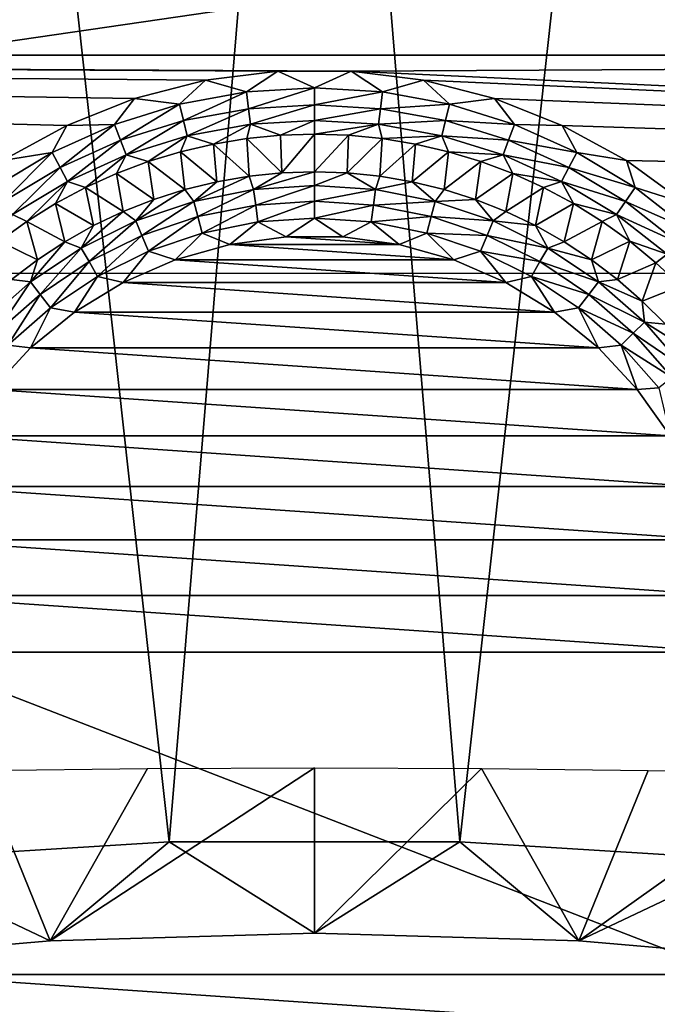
# Model space of a CAD drawing. Header units: millimetres. Extents: x -60 to 60, y -60 to 60.
# Tile 233 of 256: x -2.6 to 3.02, y 40.07 to 48.75. Entities that reach past the tile are written whole.
import ezdxf

# ---------------------------------------------------------------- set-up
doc = ezdxf.new("R2010")
doc.units = ezdxf.units.MM
doc.header["$LTSCALE"] = 81.481481
for name, color, linetype in [('209', 7, 'CONTINUOUS'), ('210', 7, 'CONTINUOUS'), ('249', 7, 'CONTINUOUS'), ('27', 7, 'CONTINUOUS'), ('3', 7, 'CONTINUOUS'), ('322', 7, 'CONTINUOUS'), ('6', 7, 'CONTINUOUS'), ('79', 7, 'CONTINUOUS'), ('83', 7, 'CONTINUOUS')]:
    doc.layers.add(name, color=color, linetype=linetype)

msp = doc.modelspace()

# ---------------------------------------------------------------- linework, layer by layer
at = {"layer": '209', "color": 151, "linetype": 'Continuous', "true_color": 0x7dbfed}
for points in [[(-2.9806, 56.8719, 28.5), (-1.2813, 41.4998, 28.5), (0, 56.95, 28.5), (-2.9806, 56.8719, 28.5)], [(-1.2813, 41.4998, 28.5), (1.2813, 41.4998, 28.5), (0, 56.95, 28.5), (-1.2813, 41.4998, 28.5)], [(0, 56.95, 28.5), (1.2813, 41.4998, 28.5), (2.9806, 56.8719, 28.5), (0, 56.95, 28.5)], [(-3.8393, 41.3417, 28.5), (-1.2813, 41.4998, 28.5), (-2.9806, 56.8719, 28.5), (-3.8393, 41.3417, 28.5)], [(1.2813, 41.4998, 28.5), (3.8393, 41.3417, 28.5), (2.9806, 56.8719, 28.5), (1.2813, 41.4998, 28.5)], [(2.9806, 56.8719, 28.5), (3.8393, 41.3417, 28.5), (5.9529, 56.638, 28.5), (2.9806, 56.8719, 28.5)]]:
    msp.add_3dface(points, dxfattribs=at)
at = {"layer": '210', "color": 151, "linetype": 'Continuous', "true_color": 0x7dbfed}
for points in [[(0, 53.0044, 25.5), (2.8985, 52.9251, 25.5), (-16.7506, 46.5094, 25.5), (0, 53.0044, 25.5)], [(-2.8985, 52.9251, 25.5), (0, 53.0044, 25.5), (-16.7506, 46.5094, 25.5), (-2.8985, 52.9251, 25.5)], [(2.8985, 52.9251, 25.5), (5.7882, 52.6874, 25.5), (-16.7506, 46.5094, 25.5), (2.8985, 52.9251, 25.5)], [(5.7882, 52.6874, 25.5), (8.6608, 52.292, 25.5), (-16.7506, 46.5094, 25.5), (5.7882, 52.6874, 25.5)], [(8.6608, 52.292, 25.5), (11.5072, 51.7402, 25.5), (-16.7506, 46.5094, 25.5), (8.6608, 52.292, 25.5)], [(11.5072, 51.7402, 25.5), (14.3194, 51.0335, 25.5), (-16.7506, 46.5094, 25.5), (11.5072, 51.7402, 25.5)], [(-16.7506, 46.5094, 25.5), (14.3194, 51.0335, 25.5), (16.7506, 46.5094, 25.5), (-16.7506, 46.5094, 25.5)]]:
    msp.add_3dface(points, dxfattribs=at)
at = {"layer": '249', "color": 151, "linetype": 'Continuous', "true_color": 0x7dbfed}
for points in [[(-1.2813, 41.4998, 28.5), (-3.8393, 41.3417, 28.5), (-2.3302, 40.6266, 25.6186), (-1.2813, 41.4998, 28.5)], [(0, 40.6933, 25.6183), (-1.2813, 41.4998, 28.5), (-2.3302, 40.6266, 25.6186), (0, 40.6933, 25.6183)], [(1.2813, 41.4998, 28.5), (-1.2813, 41.4998, 28.5), (0, 40.6933, 25.6183), (1.2813, 41.4998, 28.5)], [(2.3302, 40.6266, 25.6186), (1.2813, 41.4998, 28.5), (0, 40.6933, 25.6183), (2.3302, 40.6266, 25.6186)], [(3.8393, 41.3417, 28.5), (1.2813, 41.4998, 28.5), (2.3302, 40.6266, 25.6186), (3.8393, 41.3417, 28.5)], [(-2.3302, 40.6266, 25.6186), (-3.8393, 41.3417, 28.5), (-4.6528, 40.4267, 25.6195), (-2.3302, 40.6266, 25.6186)], [(4.6528, 40.4267, 25.6195), (3.8393, 41.3417, 28.5), (2.3302, 40.6266, 25.6186), (4.6528, 40.4267, 25.6195)]]:
    msp.add_3dface(points, dxfattribs=at)
at = {"layer": '27', "color": 7, "linetype": 'Continuous', "true_color": 0xf5f5f5}
for points in [[(0, 47.7366, -3.2343), (-0.289, 47.3954, -3.5657), (-0.2986, 47.7269, -3.2343), (0, 47.7366, -3.2343)], [(0, 47.4053, -3.5657), (-0.289, 47.3954, -3.5657), (0, 47.7366, -3.2343), (0, 47.4053, -3.5657)], [(0.2986, 47.7269, -3.2343), (0, 47.4053, -3.5657), (0, 47.7366, -3.2343), (0.2986, 47.7269, -3.2343)], [(-0.8907, 47.6489, -3.2343), (-0.8615, 47.3167, -3.5657), (-1.1817, 47.5811, -3.2343), (-0.8907, 47.6489, -3.2343)], [(-0.5959, 47.6976, -3.2343), (-0.5766, 47.3658, -3.5657), (-0.8907, 47.6489, -3.2343), (-0.5959, 47.6976, -3.2343)], [(-0.5766, 47.3658, -3.5657), (-0.8615, 47.3167, -3.5657), (-0.8907, 47.6489, -3.2343), (-0.5766, 47.3658, -3.5657)], [(-0.2986, 47.7269, -3.2343), (-0.289, 47.3954, -3.5657), (-0.5959, 47.6976, -3.2343), (-0.2986, 47.7269, -3.2343)], [(-0.289, 47.3954, -3.5657), (-0.5766, 47.3658, -3.5657), (-0.5959, 47.6976, -3.2343), (-0.289, 47.3954, -3.5657)], [(0.289, 47.3954, -3.5657), (0, 47.4053, -3.5657), (0.2986, 47.7269, -3.2343), (0.289, 47.3954, -3.5657)], [(0.5959, 47.6976, -3.2343), (0.289, 47.3954, -3.5657), (0.2986, 47.7269, -3.2343), (0.5959, 47.6976, -3.2343)], [(0.5766, 47.3658, -3.5657), (0.289, 47.3954, -3.5657), (0.5959, 47.6976, -3.2343), (0.5766, 47.3658, -3.5657)], [(0.8907, 47.6489, -3.2343), (0.5766, 47.3658, -3.5657), (0.5959, 47.6976, -3.2343), (0.8907, 47.6489, -3.2343)], [(0.8615, 47.3167, -3.5657), (0.5766, 47.3658, -3.5657), (0.8907, 47.6489, -3.2343), (0.8615, 47.3167, -3.5657)], [(1.1817, 47.5811, -3.2343), (0.8615, 47.3167, -3.5657), (0.8907, 47.6489, -3.2343), (1.1817, 47.5811, -3.2343)], [(-1.1817, 47.5811, -3.2343), (-1.1424, 47.2482, -3.5657), (-1.4676, 47.4943, -3.2343), (-1.1817, 47.5811, -3.2343)], [(-0.8615, 47.3167, -3.5657), (-1.1424, 47.2482, -3.5657), (-1.1817, 47.5811, -3.2343), (-0.8615, 47.3167, -3.5657)], [(1.1424, 47.2482, -3.5657), (0.8615, 47.3167, -3.5657), (1.1817, 47.5811, -3.2343), (1.1424, 47.2482, -3.5657)], [(1.4676, 47.4943, -3.2343), (1.1424, 47.2482, -3.5657), (1.1817, 47.5811, -3.2343), (1.4676, 47.4943, -3.2343)], [(-1.4676, 47.4943, -3.2343), (-1.418, 47.1608, -3.5657), (-1.7472, 47.3891, -3.2343), (-1.4676, 47.4943, -3.2343)], [(-1.1424, 47.2482, -3.5657), (-1.418, 47.1608, -3.5657), (-1.4676, 47.4943, -3.2343), (-1.1424, 47.2482, -3.5657)], [(1.418, 47.1608, -3.5657), (1.1424, 47.2482, -3.5657), (1.4676, 47.4943, -3.2343), (1.418, 47.1608, -3.5657)], [(1.7472, 47.3891, -3.2343), (1.418, 47.1608, -3.5657), (1.4676, 47.4943, -3.2343), (1.7472, 47.3891, -3.2343)], [(-1.7472, 47.3891, -3.2343), (-1.687, 47.0547, -3.5657), (-2.0194, 47.2658, -3.2343), (-1.7472, 47.3891, -3.2343)], [(-1.418, 47.1608, -3.5657), (-1.687, 47.0547, -3.5657), (-1.7472, 47.3891, -3.2343), (-1.418, 47.1608, -3.5657)], [(1.687, 47.0547, -3.5657), (1.418, 47.1608, -3.5657), (1.7472, 47.3891, -3.2343), (1.687, 47.0547, -3.5657)], [(2.0194, 47.2658, -3.2343), (1.687, 47.0547, -3.5657), (1.7472, 47.3891, -3.2343), (2.0194, 47.2658, -3.2343)], [(-2.0194, 47.2658, -3.2343), (-1.9481, 46.9305, -3.5657), (-2.2828, 47.1249, -3.2343), (-2.0194, 47.2658, -3.2343)], [(-1.687, 47.0547, -3.5657), (-1.9481, 46.9305, -3.5657), (-2.0194, 47.2658, -3.2343), (-1.687, 47.0547, -3.5657)], [(1.9481, 46.9305, -3.5657), (1.687, 47.0547, -3.5657), (2.0194, 47.2658, -3.2343), (1.9481, 46.9305, -3.5657)], [(2.2828, 47.1249, -3.2343), (1.9481, 46.9305, -3.5657), (2.0194, 47.2658, -3.2343), (2.2828, 47.1249, -3.2343)], [(-2.2828, 47.1249, -3.2343), (-2.2001, 46.7888, -3.5657), (-2.5366, 46.9672, -3.2343), (-2.2828, 47.1249, -3.2343)], [(-1.9481, 46.9305, -3.5657), (-2.2001, 46.7888, -3.5657), (-2.2828, 47.1249, -3.2343), (-1.9481, 46.9305, -3.5657)], [(2.2001, 46.7888, -3.5657), (1.9481, 46.9305, -3.5657), (2.2828, 47.1249, -3.2343), (2.2001, 46.7888, -3.5657)], [(2.5366, 46.9672, -3.2343), (2.2001, 46.7888, -3.5657), (2.2828, 47.1249, -3.2343), (2.5366, 46.9672, -3.2343)], [(-2.5366, 46.9672, -3.2343), (-2.4418, 46.6303, -3.5657), (-2.7794, 46.7932, -3.2343), (-2.5366, 46.9672, -3.2343)], [(-2.2001, 46.7888, -3.5657), (-2.4418, 46.6303, -3.5657), (-2.5366, 46.9672, -3.2343), (-2.2001, 46.7888, -3.5657)], [(2.4418, 46.6303, -3.5657), (2.2001, 46.7888, -3.5657), (2.5366, 46.9672, -3.2343), (2.4418, 46.6303, -3.5657)], [(2.7794, 46.7932, -3.2343), (2.4418, 46.6303, -3.5657), (2.5366, 46.9672, -3.2343), (2.7794, 46.7932, -3.2343)], [(-2.4418, 46.6303, -3.5657), (-2.6722, 46.4556, -3.5657), (-2.7794, 46.7932, -3.2343), (-2.4418, 46.6303, -3.5657)], [(2.6722, 46.4556, -3.5657), (2.4418, 46.6303, -3.5657), (2.7794, 46.7932, -3.2343), (2.6722, 46.4556, -3.5657)], [(3.0104, 46.6036, -3.2343), (2.6722, 46.4556, -3.5657), (2.7794, 46.7932, -3.2343), (3.0104, 46.6036, -3.2343)], [(2.8901, 46.2655, -3.5657), (2.6722, 46.4556, -3.5657), (3.0104, 46.6036, -3.2343), (2.8901, 46.2655, -3.5657)], [(3.2284, 46.3994, -3.2343), (2.8901, 46.2655, -3.5657), (3.0104, 46.6036, -3.2343), (3.2284, 46.3994, -3.2343)], [(3.0946, 46.0611, -3.5657), (2.8901, 46.2655, -3.5657), (3.2284, 46.3994, -3.2343), (3.0946, 46.0611, -3.5657)]]:
    msp.add_3dface(points, dxfattribs=at)
at = {"layer": '3', "color": 7, "linetype": 'Continuous', "true_color": 0xf5f5f5}
for points in [[(-24.2131, 49.7933, -3), (26.8289, 48.4341, -3), (-26.8289, 48.4341, -3), (-24.2131, 49.7933, -3)], [(24.2131, 49.7933, -3), (26.8289, 48.4341, -3), (-24.2131, 49.7933, -3), (24.2131, 49.7933, -3)], [(-1.5857, 48.0512, -3), (-26.8289, 48.4341, -3), (-0.9616, 48.2114, -3), (-1.5857, 48.0512, -3)], [(-0.9616, 48.2114, -3), (-26.8289, 48.4341, -3), (-0.3222, 48.2922, -3), (-0.9616, 48.2114, -3)], [(-0.3222, 48.2922, -3), (-26.8289, 48.4341, -3), (0.3222, 48.2922, -3), (-0.3222, 48.2922, -3)], [(-2.7496, 47.5035, -3), (-26.8289, 48.4341, -3), (-2.1849, 47.8139, -3), (-2.7496, 47.5035, -3)], [(-2.1849, 47.8139, -3), (-26.8289, 48.4341, -3), (-1.5857, 48.0512, -3), (-2.1849, 47.8139, -3)], [(-26.8289, 48.4341, -3), (26.8289, 48.4341, -3), (0.3222, 48.2922, -3), (-26.8289, 48.4341, -3)], [(26.8289, 48.4341, -3), (29.3686, 46.9375, -3), (0.3222, 48.2922, -3), (26.8289, 48.4341, -3)], [(0.3222, 48.2922, -3), (29.3686, 46.9375, -3), (0.9616, 48.2114, -3), (0.3222, 48.2922, -3)], [(0.9616, 48.2114, -3), (29.3686, 46.9375, -3), (1.5857, 48.0512, -3), (0.9616, 48.2114, -3)], [(1.5857, 48.0512, -3), (29.3686, 46.9375, -3), (2.1849, 47.8139, -3), (1.5857, 48.0512, -3)], [(2.1849, 47.8139, -3), (29.3686, 46.9375, -3), (2.7496, 47.5035, -3), (2.1849, 47.8139, -3)], [(2.7496, 47.5035, -3), (29.3686, 46.9375, -3), (3.2709, 47.1247, -3), (2.7496, 47.5035, -3)]]:
    msp.add_3dface(points, dxfattribs=at)
at = {"layer": '322', "color": 151, "linetype": 'Continuous', "true_color": 0x7dbfed}
for points in [[(-2.3302, 40.6266, 25.6186), (-4.6528, 40.4267, 25.6195), (-2.9422, 42.1292, 24.5388), (-2.3302, 40.6266, 25.6186)], [(-1.4729, 42.1453, 24.583), (-2.3302, 40.6266, 25.6186), (-2.9422, 42.1292, 24.5388), (-1.4729, 42.1453, 24.583)], [(0, 42.1507, 24.5978), (-2.3302, 40.6266, 25.6186), (-1.4729, 42.1453, 24.583), (0, 42.1507, 24.5978)], [(0, 40.6933, 25.6183), (-2.3302, 40.6266, 25.6186), (0, 42.1507, 24.5978), (0, 40.6933, 25.6183)], [(1.4729, 42.1453, 24.583), (0, 40.6933, 25.6183), (0, 42.1507, 24.5978), (1.4729, 42.1453, 24.583)], [(2.3302, 40.6266, 25.6186), (0, 40.6933, 25.6183), (1.4729, 42.1453, 24.583), (2.3302, 40.6266, 25.6186)], [(2.9422, 42.1292, 24.5388), (2.3302, 40.6266, 25.6186), (1.4729, 42.1453, 24.583), (2.9422, 42.1292, 24.5388)], [(4.4046, 42.1025, 24.4654), (2.3302, 40.6266, 25.6186), (2.9422, 42.1292, 24.5388), (4.4046, 42.1025, 24.4654)], [(4.6528, 40.4267, 25.6195), (2.3302, 40.6266, 25.6186), (4.4046, 42.1025, 24.4654), (4.6528, 40.4267, 25.6195)]]:
    msp.add_3dface(points, dxfattribs=at)
at = {"layer": '6', "color": 7, "linetype": 'Continuous', "true_color": 0xf5f5f5}
for points in [[(-0.2504, 46.831, -3.8), (0.7464, 46.7628, -3.8), (-0.7464, 46.7628, -3.8), (-0.2504, 46.831, -3.8)], [(0.2504, 46.831, -3.8), (0.7464, 46.7628, -3.8), (-0.2504, 46.831, -3.8), (0.2504, 46.831, -3.8)], [(-0.7464, 46.7628, -3.8), (1.2286, 46.6277, -3.8), (-1.2286, 46.6277, -3.8), (-0.7464, 46.7628, -3.8)], [(0.7464, 46.7628, -3.8), (1.2286, 46.6277, -3.8), (-0.7464, 46.7628, -3.8), (0.7464, 46.7628, -3.8)], [(-1.2286, 46.6277, -3.8), (1.6879, 46.4282, -3.8), (-1.6879, 46.4282, -3.8), (-1.2286, 46.6277, -3.8)], [(1.2286, 46.6277, -3.8), (1.6879, 46.4282, -3.8), (-1.2286, 46.6277, -3.8), (1.2286, 46.6277, -3.8)], [(-1.6879, 46.4282, -3.8), (2.1157, 46.1681, -3.8), (-2.1157, 46.1681, -3.8), (-1.6879, 46.4282, -3.8)], [(1.6879, 46.4282, -3.8), (2.1157, 46.1681, -3.8), (-1.6879, 46.4282, -3.8), (1.6879, 46.4282, -3.8)], [(-2.1157, 46.1681, -3.8), (2.5041, 45.852, -3.8), (-2.5041, 45.852, -3.8), (-2.1157, 46.1681, -3.8)], [(2.1157, 46.1681, -3.8), (2.5041, 45.852, -3.8), (-2.1157, 46.1681, -3.8), (2.1157, 46.1681, -3.8)], [(-2.5041, 45.852, -3.8), (2.8459, 45.4861, -3.8), (-2.8459, 45.4861, -3.8), (-2.5041, 45.852, -3.8)], [(2.5041, 45.852, -3.8), (2.8459, 45.4861, -3.8), (-2.5041, 45.852, -3.8), (2.5041, 45.852, -3.8)], [(-2.8459, 45.4861, -3.8), (3.1346, 45.077, -3.8), (-3.1346, 45.077, -3.8), (-2.8459, 45.4861, -3.8)], [(2.8459, 45.4861, -3.8), (3.1346, 45.077, -3.8), (-2.8459, 45.4861, -3.8), (2.8459, 45.4861, -3.8)], [(-3.1346, 45.077, -3.8), (3.365, 44.6324, -3.8), (-3.365, 44.6324, -3.8), (-3.1346, 45.077, -3.8)], [(3.1346, 45.077, -3.8), (3.365, 44.6324, -3.8), (-3.1346, 45.077, -3.8), (3.1346, 45.077, -3.8)], [(-3.365, 44.6324, -3.8), (3.5326, 44.1606, -3.8), (-3.5326, 44.1606, -3.8), (-3.365, 44.6324, -3.8)], [(3.365, 44.6324, -3.8), (3.5326, 44.1606, -3.8), (-3.365, 44.6324, -3.8), (3.365, 44.6324, -3.8)], [(-3.5326, 44.1606, -3.8), (3.6345, 43.6703, -3.8), (-3.6345, 43.6703, -3.8), (-3.5326, 44.1606, -3.8)], [(3.5326, 44.1606, -3.8), (3.6345, 43.6703, -3.8), (-3.5326, 44.1606, -3.8), (3.5326, 44.1606, -3.8)], [(-3.6345, 43.6703, -3.8), (3.6686, 43.1709, -3.8), (-3.6686, 43.1709, -3.8), (-3.6345, 43.6703, -3.8)], [(3.6345, 43.6703, -3.8), (3.6686, 43.1709, -3.8), (-3.6345, 43.6703, -3.8), (3.6345, 43.6703, -3.8)], [(3.6686, 43.1709, -3.8), (3.6686, 40.3291, -3.8), (-3.6686, 43.1709, -3.8), (3.6686, 43.1709, -3.8)], [(3.6686, 40.3291, -3.8), (-3.6686, 40.3291, -3.8), (-3.6686, 43.1709, -3.8), (3.6686, 40.3291, -3.8)], [(3.6345, 39.8297, -3.8), (-3.6686, 40.3291, -3.8), (3.6686, 40.3291, -3.8), (3.6345, 39.8297, -3.8)], [(-3.6345, 39.8297, -3.8), (-3.6686, 40.3291, -3.8), (3.6345, 39.8297, -3.8), (-3.6345, 39.8297, -3.8)]]:
    msp.add_3dface(points, dxfattribs=at)
at = {"layer": '79', "color": 7, "linetype": 'Continuous', "true_color": 0xf5f5f5}
for points in [[(-0.9616, 48.2114, -3), (-0.3222, 48.2922, -3), (-0.5997, 48.11, -3.0154), (-0.9616, 48.2114, -3)], [(-0.5997, 48.11, -3.0154), (-0.3222, 48.2922, -3), (0, 48.1462, -3.0154), (-0.5997, 48.11, -3.0154)], [(-0.3222, 48.2922, -3), (0.3222, 48.2922, -3), (0, 48.1462, -3.0154), (-0.3222, 48.2922, -3)], [(0, 48.1462, -3.0154), (0.3222, 48.2922, -3), (0.5997, 48.11, -3.0154), (0, 48.1462, -3.0154)], [(0.3222, 48.2922, -3), (0.9616, 48.2114, -3), (0.5997, 48.11, -3.0154), (0.3222, 48.2922, -3)], [(-1.5857, 48.0512, -3), (-0.9616, 48.2114, -3), (-1.1907, 48.0017, -3.0154), (-1.5857, 48.0512, -3)], [(-1.1907, 48.0017, -3.0154), (-0.9616, 48.2114, -3), (-0.5997, 48.11, -3.0154), (-1.1907, 48.0017, -3.0154)], [(0.5997, 48.11, -3.0154), (0.9616, 48.2114, -3), (1.1907, 48.0017, -3.0154), (0.5997, 48.11, -3.0154)], [(0.9616, 48.2114, -3), (1.5857, 48.0512, -3), (1.1907, 48.0017, -3.0154), (0.9616, 48.2114, -3)], [(-1.1907, 48.0017, -3.0154), (-0.5997, 48.11, -3.0154), (-1.1547, 47.8558, -3.061), (-1.1907, 48.0017, -3.0154)], [(-1.1547, 47.8558, -3.061), (-0.5997, 48.11, -3.0154), (-0.5816, 47.9608, -3.061), (-1.1547, 47.8558, -3.061)], [(-0.5997, 48.11, -3.0154), (0, 48.1462, -3.0154), (-0.5816, 47.9608, -3.061), (-0.5997, 48.11, -3.0154)], [(-0.5816, 47.9608, -3.061), (0, 48.1462, -3.0154), (0, 47.996, -3.061), (-0.5816, 47.9608, -3.061)], [(0, 48.1462, -3.0154), (0.5997, 48.11, -3.0154), (0, 47.996, -3.061), (0, 48.1462, -3.0154)], [(0, 47.996, -3.061), (0.5997, 48.11, -3.0154), (0.5816, 47.9608, -3.061), (0, 47.996, -3.061)], [(0.5997, 48.11, -3.0154), (1.1907, 48.0017, -3.0154), (0.5816, 47.9608, -3.061), (0.5997, 48.11, -3.0154)], [(-2.1849, 47.8139, -3), (-1.5857, 48.0512, -3), (-1.7643, 47.8229, -3.0154), (-2.1849, 47.8139, -3)], [(-1.7643, 47.8229, -3.0154), (-1.5857, 48.0512, -3), (-1.1907, 48.0017, -3.0154), (-1.7643, 47.8229, -3.0154)], [(-1.7643, 47.8229, -3.0154), (-1.1907, 48.0017, -3.0154), (-1.711, 47.6825, -3.061), (-1.7643, 47.8229, -3.0154)], [(-1.711, 47.6825, -3.061), (-1.1907, 48.0017, -3.0154), (-1.1547, 47.8558, -3.061), (-1.711, 47.6825, -3.061)], [(-0.5816, 47.9608, -3.061), (0, 47.996, -3.061), (-0.5649, 47.8234, -3.135), (-0.5816, 47.9608, -3.061)], [(-0.5649, 47.8234, -3.135), (0, 47.996, -3.061), (0, 47.8576, -3.135), (-0.5649, 47.8234, -3.135)], [(0, 47.996, -3.061), (0.5816, 47.9608, -3.061), (0, 47.8576, -3.135), (0, 47.996, -3.061)], [(0.5816, 47.9608, -3.061), (1.1907, 48.0017, -3.0154), (1.1547, 47.8558, -3.061), (0.5816, 47.9608, -3.061)], [(1.1907, 48.0017, -3.0154), (1.7643, 47.8229, -3.0154), (1.1547, 47.8558, -3.061), (1.1907, 48.0017, -3.0154)], [(1.1907, 48.0017, -3.0154), (1.5857, 48.0512, -3), (1.7643, 47.8229, -3.0154), (1.1907, 48.0017, -3.0154)], [(1.5857, 48.0512, -3), (2.1849, 47.8139, -3), (1.7643, 47.8229, -3.0154), (1.5857, 48.0512, -3)], [(-1.1547, 47.8558, -3.061), (-0.5816, 47.9608, -3.061), (-1.1216, 47.7214, -3.135), (-1.1547, 47.8558, -3.061)], [(-1.1216, 47.7214, -3.135), (-0.5816, 47.9608, -3.061), (-0.5649, 47.8234, -3.135), (-1.1216, 47.7214, -3.135)], [(0, 47.8576, -3.135), (0.5816, 47.9608, -3.061), (0.5649, 47.8234, -3.135), (0, 47.8576, -3.135)], [(0.5816, 47.9608, -3.061), (1.1547, 47.8558, -3.061), (0.5649, 47.8234, -3.135), (0.5816, 47.9608, -3.061)], [(-2.3121, 47.5764, -3.0154), (-2.1849, 47.8139, -3), (-1.7643, 47.8229, -3.0154), (-2.3121, 47.5764, -3.0154)], [(-2.3121, 47.5764, -3.0154), (-1.7643, 47.8229, -3.0154), (-2.2423, 47.4433, -3.061), (-2.3121, 47.5764, -3.0154)], [(-2.2423, 47.4433, -3.061), (-1.7643, 47.8229, -3.0154), (-1.711, 47.6825, -3.061), (-2.2423, 47.4433, -3.061)], [(-1.711, 47.6825, -3.061), (-1.1547, 47.8558, -3.061), (-1.6619, 47.553, -3.135), (-1.711, 47.6825, -3.061)], [(-1.6619, 47.553, -3.135), (-1.1547, 47.8558, -3.061), (-1.1216, 47.7214, -3.135), (-1.6619, 47.553, -3.135)], [(-0.8907, 47.6489, -3.2343), (-1.1216, 47.7214, -3.135), (-0.5649, 47.8234, -3.135), (-0.8907, 47.6489, -3.2343)], [(-0.5959, 47.6976, -3.2343), (-0.8907, 47.6489, -3.2343), (-0.5649, 47.8234, -3.135), (-0.5959, 47.6976, -3.2343)], [(-0.2986, 47.7269, -3.2343), (-0.5959, 47.6976, -3.2343), (-0.5649, 47.8234, -3.135), (-0.2986, 47.7269, -3.2343)], [(-0.2986, 47.7269, -3.2343), (-0.5649, 47.8234, -3.135), (0, 47.8576, -3.135), (-0.2986, 47.7269, -3.2343)], [(0, 47.7366, -3.2343), (-0.2986, 47.7269, -3.2343), (0, 47.8576, -3.135), (0, 47.7366, -3.2343)], [(0, 47.7366, -3.2343), (0, 47.8576, -3.135), (0.5649, 47.8234, -3.135), (0, 47.7366, -3.2343)], [(0.2986, 47.7269, -3.2343), (0, 47.7366, -3.2343), (0.5649, 47.8234, -3.135), (0.2986, 47.7269, -3.2343)], [(0.5959, 47.6976, -3.2343), (0.2986, 47.7269, -3.2343), (0.5649, 47.8234, -3.135), (0.5959, 47.6976, -3.2343)], [(0.5649, 47.8234, -3.135), (1.1547, 47.8558, -3.061), (1.1216, 47.7214, -3.135), (0.5649, 47.8234, -3.135)], [(0.5959, 47.6976, -3.2343), (0.5649, 47.8234, -3.135), (1.1216, 47.7214, -3.135), (0.5959, 47.6976, -3.2343)], [(1.1547, 47.8558, -3.061), (1.711, 47.6825, -3.061), (1.1216, 47.7214, -3.135), (1.1547, 47.8558, -3.061)], [(1.1547, 47.8558, -3.061), (1.7643, 47.8229, -3.0154), (1.711, 47.6825, -3.061), (1.1547, 47.8558, -3.061)], [(1.7643, 47.8229, -3.0154), (2.3121, 47.5764, -3.0154), (1.711, 47.6825, -3.061), (1.7643, 47.8229, -3.0154)], [(1.7643, 47.8229, -3.0154), (2.1849, 47.8139, -3), (2.3121, 47.5764, -3.0154), (1.7643, 47.8229, -3.0154)], [(-2.7496, 47.5035, -3), (-2.1849, 47.8139, -3), (-2.3121, 47.5764, -3.0154), (-2.7496, 47.5035, -3)], [(2.1849, 47.8139, -3), (2.7496, 47.5035, -3), (2.3121, 47.5764, -3.0154), (2.1849, 47.8139, -3)], [(-2.2423, 47.4433, -3.061), (-1.711, 47.6825, -3.061), (-2.178, 47.3208, -3.135), (-2.2423, 47.4433, -3.061)], [(-2.178, 47.3208, -3.135), (-1.711, 47.6825, -3.061), (-1.6619, 47.553, -3.135), (-2.178, 47.3208, -3.135)], [(-1.4676, 47.4943, -3.2343), (-1.6619, 47.553, -3.135), (-1.1216, 47.7214, -3.135), (-1.4676, 47.4943, -3.2343)], [(-1.1817, 47.5811, -3.2343), (-1.4676, 47.4943, -3.2343), (-1.1216, 47.7214, -3.135), (-1.1817, 47.5811, -3.2343)], [(-0.8907, 47.6489, -3.2343), (-1.1817, 47.5811, -3.2343), (-1.1216, 47.7214, -3.135), (-0.8907, 47.6489, -3.2343)], [(0.8907, 47.6489, -3.2343), (0.5959, 47.6976, -3.2343), (1.1216, 47.7214, -3.135), (0.8907, 47.6489, -3.2343)], [(1.1817, 47.5811, -3.2343), (0.8907, 47.6489, -3.2343), (1.1216, 47.7214, -3.135), (1.1817, 47.5811, -3.2343)], [(1.1216, 47.7214, -3.135), (1.711, 47.6825, -3.061), (1.6619, 47.553, -3.135), (1.1216, 47.7214, -3.135)], [(1.1817, 47.5811, -3.2343), (1.1216, 47.7214, -3.135), (1.6619, 47.553, -3.135), (1.1817, 47.5811, -3.2343)], [(1.711, 47.6825, -3.061), (2.2423, 47.4433, -3.061), (1.6619, 47.553, -3.135), (1.711, 47.6825, -3.061)], [(1.711, 47.6825, -3.061), (2.3121, 47.5764, -3.0154), (2.2423, 47.4433, -3.061), (1.711, 47.6825, -3.061)], [(-2.8263, 47.2655, -3.0154), (-2.7496, 47.5035, -3), (-2.3121, 47.5764, -3.0154), (-2.8263, 47.2655, -3.0154)], [(-2.8263, 47.2655, -3.0154), (-2.3121, 47.5764, -3.0154), (-2.741, 47.1419, -3.061), (-2.8263, 47.2655, -3.0154)], [(-2.741, 47.1419, -3.061), (-2.3121, 47.5764, -3.0154), (-2.2423, 47.4433, -3.061), (-2.741, 47.1419, -3.061)], [(1.4676, 47.4943, -3.2343), (1.1817, 47.5811, -3.2343), (1.6619, 47.553, -3.135), (1.4676, 47.4943, -3.2343)], [(2.3121, 47.5764, -3.0154), (2.8263, 47.2655, -3.0154), (2.2423, 47.4433, -3.061), (2.3121, 47.5764, -3.0154)], [(2.3121, 47.5764, -3.0154), (2.7496, 47.5035, -3), (2.8263, 47.2655, -3.0154), (2.3121, 47.5764, -3.0154)], [(-2.0194, 47.2658, -3.2343), (-2.178, 47.3208, -3.135), (-1.6619, 47.553, -3.135), (-2.0194, 47.2658, -3.2343)], [(-1.7472, 47.3891, -3.2343), (-2.0194, 47.2658, -3.2343), (-1.6619, 47.553, -3.135), (-1.7472, 47.3891, -3.2343)], [(-1.4676, 47.4943, -3.2343), (-1.7472, 47.3891, -3.2343), (-1.6619, 47.553, -3.135), (-1.4676, 47.4943, -3.2343)], [(1.7472, 47.3891, -3.2343), (1.4676, 47.4943, -3.2343), (1.6619, 47.553, -3.135), (1.7472, 47.3891, -3.2343)], [(1.6619, 47.553, -3.135), (2.2423, 47.4433, -3.061), (2.178, 47.3208, -3.135), (1.6619, 47.553, -3.135)], [(1.7472, 47.3891, -3.2343), (1.6619, 47.553, -3.135), (2.178, 47.3208, -3.135), (1.7472, 47.3891, -3.2343)], [(2.7496, 47.5035, -3), (3.2709, 47.1247, -3), (2.8263, 47.2655, -3.0154), (2.7496, 47.5035, -3)], [(-2.741, 47.1419, -3.061), (-2.2423, 47.4433, -3.061), (-2.6623, 47.028, -3.135), (-2.741, 47.1419, -3.061)], [(-2.6623, 47.028, -3.135), (-2.2423, 47.4433, -3.061), (-2.178, 47.3208, -3.135), (-2.6623, 47.028, -3.135)], [(2.0194, 47.2658, -3.2343), (1.7472, 47.3891, -3.2343), (2.178, 47.3208, -3.135), (2.0194, 47.2658, -3.2343)], [(2.2423, 47.4433, -3.061), (2.741, 47.1419, -3.061), (2.178, 47.3208, -3.135), (2.2423, 47.4433, -3.061)], [(2.2423, 47.4433, -3.061), (2.8263, 47.2655, -3.0154), (2.741, 47.1419, -3.061), (2.2423, 47.4433, -3.061)], [(-2.5366, 46.9672, -3.2343), (-2.6623, 47.028, -3.135), (-2.178, 47.3208, -3.135), (-2.5366, 46.9672, -3.2343)], [(-2.2828, 47.1249, -3.2343), (-2.5366, 46.9672, -3.2343), (-2.178, 47.3208, -3.135), (-2.2828, 47.1249, -3.2343)], [(-2.0194, 47.2658, -3.2343), (-2.2828, 47.1249, -3.2343), (-2.178, 47.3208, -3.135), (-2.0194, 47.2658, -3.2343)], [(2.2828, 47.1249, -3.2343), (2.0194, 47.2658, -3.2343), (2.178, 47.3208, -3.135), (2.2828, 47.1249, -3.2343)], [(2.178, 47.3208, -3.135), (2.741, 47.1419, -3.061), (2.6623, 47.028, -3.135), (2.178, 47.3208, -3.135)], [(2.2828, 47.1249, -3.2343), (2.178, 47.3208, -3.135), (2.6623, 47.028, -3.135), (2.2828, 47.1249, -3.2343)], [(2.8263, 47.2655, -3.0154), (3.2992, 46.895, -3.0154), (2.741, 47.1419, -3.061), (2.8263, 47.2655, -3.0154)], [(2.8263, 47.2655, -3.0154), (3.2709, 47.1247, -3), (3.2992, 46.895, -3.0154), (2.8263, 47.2655, -3.0154)], [(2.5366, 46.9672, -3.2343), (2.2828, 47.1249, -3.2343), (2.6623, 47.028, -3.135), (2.5366, 46.9672, -3.2343)], [(2.741, 47.1419, -3.061), (3.1996, 46.7826, -3.061), (2.6623, 47.028, -3.135), (2.741, 47.1419, -3.061)], [(2.741, 47.1419, -3.061), (3.2992, 46.895, -3.0154), (3.1996, 46.7826, -3.061), (2.741, 47.1419, -3.061)], [(-2.5366, 46.9672, -3.2343), (-2.7794, 46.7932, -3.2343), (-2.6623, 47.028, -3.135), (-2.5366, 46.9672, -3.2343)], [(2.7794, 46.7932, -3.2343), (2.5366, 46.9672, -3.2343), (2.6623, 47.028, -3.135), (2.7794, 46.7932, -3.2343)], [(2.6623, 47.028, -3.135), (3.1996, 46.7826, -3.061), (3.1078, 46.679, -3.135), (2.6623, 47.028, -3.135)], [(2.7794, 46.7932, -3.2343), (2.6623, 47.028, -3.135), (3.1078, 46.679, -3.135), (2.7794, 46.7932, -3.2343)], [(3.0104, 46.6036, -3.2343), (2.7794, 46.7932, -3.2343), (3.1078, 46.679, -3.135), (3.0104, 46.6036, -3.2343)], [(3.2284, 46.3994, -3.2343), (3.0104, 46.6036, -3.2343), (3.1078, 46.679, -3.135), (3.2284, 46.3994, -3.2343)]]:
    msp.add_3dface(points, dxfattribs=at)
at = {"layer": '83', "color": 7, "linetype": 'Continuous', "true_color": 0xf5f5f5}
for points in [[(-0.5766, 47.3658, -3.5657), (-0.289, 47.3954, -3.5657), (-0.5369, 47.2491, -3.665), (-0.5766, 47.3658, -3.5657)], [(0, 47.4053, -3.5657), (0, 47.2843, -3.665), (-0.5369, 47.2491, -3.665), (0, 47.4053, -3.5657)], [(-0.289, 47.3954, -3.5657), (0, 47.4053, -3.5657), (-0.5369, 47.2491, -3.665), (-0.289, 47.3954, -3.5657)], [(0, 47.4053, -3.5657), (0.289, 47.3954, -3.5657), (0, 47.2843, -3.665), (0, 47.4053, -3.5657)], [(0.289, 47.3954, -3.5657), (0.5369, 47.2491, -3.665), (0, 47.2843, -3.665), (0.289, 47.3954, -3.5657)], [(0.289, 47.3954, -3.5657), (0.5766, 47.3658, -3.5657), (0.5369, 47.2491, -3.665), (0.289, 47.3954, -3.5657)], [(-1.1424, 47.2482, -3.5657), (-0.8615, 47.3167, -3.5657), (-1.0646, 47.1441, -3.665), (-1.1424, 47.2482, -3.5657)], [(-0.8615, 47.3167, -3.5657), (-0.5766, 47.3658, -3.5657), (-1.0646, 47.1441, -3.665), (-0.8615, 47.3167, -3.5657)], [(-0.5766, 47.3658, -3.5657), (-0.5369, 47.2491, -3.665), (-1.0646, 47.1441, -3.665), (-0.5766, 47.3658, -3.5657)], [(0.5766, 47.3658, -3.5657), (0.8615, 47.3167, -3.5657), (0.5369, 47.2491, -3.665), (0.5766, 47.3658, -3.5657)], [(0.8615, 47.3167, -3.5657), (1.0646, 47.1441, -3.665), (0.5369, 47.2491, -3.665), (0.8615, 47.3167, -3.5657)], [(0.8615, 47.3167, -3.5657), (1.1424, 47.2482, -3.5657), (1.0646, 47.1441, -3.665), (0.8615, 47.3167, -3.5657)], [(-1.1424, 47.2482, -3.5657), (-1.0646, 47.1441, -3.665), (-1.5741, 46.9712, -3.665), (-1.1424, 47.2482, -3.5657)], [(-1.418, 47.1608, -3.5657), (-1.1424, 47.2482, -3.5657), (-1.5741, 46.9712, -3.665), (-1.418, 47.1608, -3.5657)], [(-0.5369, 47.2491, -3.665), (-1.0288, 47.0104, -3.739), (-1.0646, 47.1441, -3.665), (-0.5369, 47.2491, -3.665)], [(-0.5188, 47.1119, -3.739), (-1.0288, 47.0104, -3.739), (-0.5369, 47.2491, -3.665), (-0.5188, 47.1119, -3.739)], [(0, 47.2843, -3.665), (-0.5188, 47.1119, -3.739), (-0.5369, 47.2491, -3.665), (0, 47.2843, -3.665)], [(0, 47.1459, -3.739), (-0.5188, 47.1119, -3.739), (0, 47.2843, -3.665), (0, 47.1459, -3.739)], [(0.5369, 47.2491, -3.665), (0, 47.1459, -3.739), (0, 47.2843, -3.665), (0.5369, 47.2491, -3.665)], [(0.5188, 47.1119, -3.739), (0, 47.1459, -3.739), (0.5369, 47.2491, -3.665), (0.5188, 47.1119, -3.739)], [(1.0646, 47.1441, -3.665), (0.5188, 47.1119, -3.739), (0.5369, 47.2491, -3.665), (1.0646, 47.1441, -3.665)], [(1.1424, 47.2482, -3.5657), (1.418, 47.1608, -3.5657), (1.0646, 47.1441, -3.665), (1.1424, 47.2482, -3.5657)], [(-1.687, 47.0547, -3.5657), (-1.418, 47.1608, -3.5657), (-1.5741, 46.9712, -3.665), (-1.687, 47.0547, -3.5657)], [(-1.0646, 47.1441, -3.665), (-1.5211, 46.8433, -3.739), (-1.5741, 46.9712, -3.665), (-1.0646, 47.1441, -3.665)], [(-1.0288, 47.0104, -3.739), (-1.5211, 46.8433, -3.739), (-1.0646, 47.1441, -3.665), (-1.0288, 47.0104, -3.739)], [(0, 47.1459, -3.739), (-0.4992, 46.9629, -3.7846), (-0.5188, 47.1119, -3.739), (0, 47.1459, -3.739)], [(0, 46.9957, -3.7846), (-0.4992, 46.9629, -3.7846), (0, 47.1459, -3.739), (0, 46.9957, -3.7846)], [(0.5188, 47.1119, -3.739), (0, 46.9957, -3.7846), (0, 47.1459, -3.739), (0.5188, 47.1119, -3.739)], [(1.0288, 47.0104, -3.739), (0.5188, 47.1119, -3.739), (1.0646, 47.1441, -3.665), (1.0288, 47.0104, -3.739)], [(1.5741, 46.9712, -3.665), (1.0288, 47.0104, -3.739), (1.0646, 47.1441, -3.665), (1.5741, 46.9712, -3.665)], [(1.418, 47.1608, -3.5657), (1.5741, 46.9712, -3.665), (1.0646, 47.1441, -3.665), (1.418, 47.1608, -3.5657)], [(1.418, 47.1608, -3.5657), (1.687, 47.0547, -3.5657), (1.5741, 46.9712, -3.665), (1.418, 47.1608, -3.5657)], [(-1.687, 47.0547, -3.5657), (-1.5741, 46.9712, -3.665), (-2.0567, 46.7332, -3.665), (-1.687, 47.0547, -3.5657)], [(-1.9481, 46.9305, -3.5657), (-1.687, 47.0547, -3.5657), (-2.0567, 46.7332, -3.665), (-1.9481, 46.9305, -3.5657)], [(-0.5188, 47.1119, -3.739), (-0.9899, 46.8653, -3.7846), (-1.0288, 47.0104, -3.739), (-0.5188, 47.1119, -3.739)], [(-0.4992, 46.9629, -3.7846), (-0.9899, 46.8653, -3.7846), (-0.5188, 47.1119, -3.739), (-0.4992, 46.9629, -3.7846)], [(0.4992, 46.9629, -3.7846), (0, 46.9957, -3.7846), (0.5188, 47.1119, -3.739), (0.4992, 46.9629, -3.7846)], [(1.0288, 47.0104, -3.739), (0.4992, 46.9629, -3.7846), (0.5188, 47.1119, -3.739), (1.0288, 47.0104, -3.739)], [(1.687, 47.0547, -3.5657), (1.9481, 46.9305, -3.5657), (1.5741, 46.9712, -3.665), (1.687, 47.0547, -3.5657)], [(-1.5741, 46.9712, -3.665), (-1.9875, 46.6133, -3.739), (-2.0567, 46.7332, -3.665), (-1.5741, 46.9712, -3.665)], [(-1.5211, 46.8433, -3.739), (-1.9875, 46.6133, -3.739), (-1.5741, 46.9712, -3.665), (-1.5211, 46.8433, -3.739)], [(-1.0288, 47.0104, -3.739), (-1.4636, 46.7045, -3.7846), (-1.5211, 46.8433, -3.739), (-1.0288, 47.0104, -3.739)], [(-0.9899, 46.8653, -3.7846), (-1.4636, 46.7045, -3.7846), (-1.0288, 47.0104, -3.739), (-0.9899, 46.8653, -3.7846)], [(-0.4992, 46.9629, -3.7846), (-0.7464, 46.7628, -3.8), (-0.9899, 46.8653, -3.7846), (-0.4992, 46.9629, -3.7846)], [(-0.2504, 46.831, -3.8), (-0.7464, 46.7628, -3.8), (-0.4992, 46.9629, -3.7846), (-0.2504, 46.831, -3.8)], [(0, 46.9957, -3.7846), (-0.2504, 46.831, -3.8), (-0.4992, 46.9629, -3.7846), (0, 46.9957, -3.7846)], [(0.2504, 46.831, -3.8), (-0.2504, 46.831, -3.8), (0, 46.9957, -3.7846), (0.2504, 46.831, -3.8)], [(0.4992, 46.9629, -3.7846), (0.2504, 46.831, -3.8), (0, 46.9957, -3.7846), (0.4992, 46.9629, -3.7846)], [(0.7464, 46.7628, -3.8), (0.2504, 46.831, -3.8), (0.4992, 46.9629, -3.7846), (0.7464, 46.7628, -3.8)], [(0.9899, 46.8653, -3.7846), (0.4992, 46.9629, -3.7846), (1.0288, 47.0104, -3.739), (0.9899, 46.8653, -3.7846)], [(0.9899, 46.8653, -3.7846), (0.7464, 46.7628, -3.8), (0.4992, 46.9629, -3.7846), (0.9899, 46.8653, -3.7846)], [(1.5211, 46.8433, -3.739), (0.9899, 46.8653, -3.7846), (1.0288, 47.0104, -3.739), (1.5211, 46.8433, -3.739)], [(1.5211, 46.8433, -3.739), (1.0288, 47.0104, -3.739), (1.5741, 46.9712, -3.665), (1.5211, 46.8433, -3.739)], [(2.0567, 46.7332, -3.665), (1.5211, 46.8433, -3.739), (1.5741, 46.9712, -3.665), (2.0567, 46.7332, -3.665)], [(1.9481, 46.9305, -3.5657), (2.0567, 46.7332, -3.665), (1.5741, 46.9712, -3.665), (1.9481, 46.9305, -3.5657)], [(-2.2001, 46.7888, -3.5657), (-1.9481, 46.9305, -3.5657), (-2.0567, 46.7332, -3.665), (-2.2001, 46.7888, -3.5657)], [(-0.9899, 46.8653, -3.7846), (-1.2286, 46.6277, -3.8), (-1.4636, 46.7045, -3.7846), (-0.9899, 46.8653, -3.7846)], [(-0.7464, 46.7628, -3.8), (-1.2286, 46.6277, -3.8), (-0.9899, 46.8653, -3.7846), (-0.7464, 46.7628, -3.8)], [(1.2286, 46.6277, -3.8), (0.7464, 46.7628, -3.8), (0.9899, 46.8653, -3.7846), (1.2286, 46.6277, -3.8)], [(1.4636, 46.7045, -3.7846), (0.9899, 46.8653, -3.7846), (1.5211, 46.8433, -3.739), (1.4636, 46.7045, -3.7846)], [(1.4636, 46.7045, -3.7846), (1.2286, 46.6277, -3.8), (0.9899, 46.8653, -3.7846), (1.4636, 46.7045, -3.7846)], [(1.9481, 46.9305, -3.5657), (2.2001, 46.7888, -3.5657), (2.0567, 46.7332, -3.665), (1.9481, 46.9305, -3.5657)], [(-2.2001, 46.7888, -3.5657), (-2.0567, 46.7332, -3.665), (-2.504, 46.4343, -3.665), (-2.2001, 46.7888, -3.5657)], [(-2.4418, 46.6303, -3.5657), (-2.2001, 46.7888, -3.5657), (-2.504, 46.4343, -3.665), (-2.4418, 46.6303, -3.5657)], [(-1.5211, 46.8433, -3.739), (-1.9124, 46.4832, -3.7846), (-1.9875, 46.6133, -3.739), (-1.5211, 46.8433, -3.739)], [(-1.4636, 46.7045, -3.7846), (-1.9124, 46.4832, -3.7846), (-1.5211, 46.8433, -3.739), (-1.4636, 46.7045, -3.7846)], [(1.9875, 46.6133, -3.739), (1.4636, 46.7045, -3.7846), (1.5211, 46.8433, -3.739), (1.9875, 46.6133, -3.739)], [(1.9875, 46.6133, -3.739), (1.5211, 46.8433, -3.739), (2.0567, 46.7332, -3.665), (1.9875, 46.6133, -3.739)], [(2.2001, 46.7888, -3.5657), (2.4418, 46.6303, -3.5657), (2.0567, 46.7332, -3.665), (2.2001, 46.7888, -3.5657)], [(-2.0567, 46.7332, -3.665), (-2.4198, 46.3245, -3.739), (-2.504, 46.4343, -3.665), (-2.0567, 46.7332, -3.665)], [(-1.9875, 46.6133, -3.739), (-2.4198, 46.3245, -3.739), (-2.0567, 46.7332, -3.665), (-1.9875, 46.6133, -3.739)], [(-1.4636, 46.7045, -3.7846), (-1.6879, 46.4282, -3.8), (-1.9124, 46.4832, -3.7846), (-1.4636, 46.7045, -3.7846)], [(-1.2286, 46.6277, -3.8), (-1.6879, 46.4282, -3.8), (-1.4636, 46.7045, -3.7846), (-1.2286, 46.6277, -3.8)], [(1.6879, 46.4282, -3.8), (1.2286, 46.6277, -3.8), (1.4636, 46.7045, -3.7846), (1.6879, 46.4282, -3.8)], [(1.9124, 46.4832, -3.7846), (1.4636, 46.7045, -3.7846), (1.9875, 46.6133, -3.739), (1.9124, 46.4832, -3.7846)], [(1.9124, 46.4832, -3.7846), (1.6879, 46.4282, -3.8), (1.4636, 46.7045, -3.7846), (1.9124, 46.4832, -3.7846)], [(2.504, 46.4343, -3.665), (1.9875, 46.6133, -3.739), (2.0567, 46.7332, -3.665), (2.504, 46.4343, -3.665)], [(2.4418, 46.6303, -3.5657), (2.504, 46.4343, -3.665), (2.0567, 46.7332, -3.665), (2.4418, 46.6303, -3.5657)], [(-2.6722, 46.4556, -3.5657), (-2.4418, 46.6303, -3.5657), (-2.504, 46.4343, -3.665), (-2.6722, 46.4556, -3.5657)], [(-1.9875, 46.6133, -3.739), (-2.3283, 46.2053, -3.7846), (-2.4198, 46.3245, -3.739), (-1.9875, 46.6133, -3.739)], [(-1.9124, 46.4832, -3.7846), (-2.3283, 46.2053, -3.7846), (-1.9875, 46.6133, -3.739), (-1.9124, 46.4832, -3.7846)], [(2.4198, 46.3245, -3.739), (1.9124, 46.4832, -3.7846), (1.9875, 46.6133, -3.739), (2.4198, 46.3245, -3.739)], [(2.4198, 46.3245, -3.739), (1.9875, 46.6133, -3.739), (2.504, 46.4343, -3.665), (2.4198, 46.3245, -3.739)], [(2.4418, 46.6303, -3.5657), (2.6722, 46.4556, -3.5657), (2.504, 46.4343, -3.665), (2.4418, 46.6303, -3.5657)], [(-2.6722, 46.4556, -3.5657), (-2.504, 46.4343, -3.665), (-2.9086, 46.0795, -3.665), (-2.6722, 46.4556, -3.5657)], [(-2.504, 46.4343, -3.665), (-2.8107, 45.9816, -3.739), (-2.9086, 46.0795, -3.665), (-2.504, 46.4343, -3.665)], [(-2.4198, 46.3245, -3.739), (-2.8107, 45.9816, -3.739), (-2.504, 46.4343, -3.665), (-2.4198, 46.3245, -3.739)], [(-1.9124, 46.4832, -3.7846), (-2.1157, 46.1681, -3.8), (-2.3283, 46.2053, -3.7846), (-1.9124, 46.4832, -3.7846)], [(-1.6879, 46.4282, -3.8), (-2.1157, 46.1681, -3.8), (-1.9124, 46.4832, -3.7846), (-1.6879, 46.4282, -3.8)], [(2.1157, 46.1681, -3.8), (1.6879, 46.4282, -3.8), (1.9124, 46.4832, -3.7846), (2.1157, 46.1681, -3.8)], [(2.3283, 46.2053, -3.7846), (1.9124, 46.4832, -3.7846), (2.4198, 46.3245, -3.739), (2.3283, 46.2053, -3.7846)], [(2.3283, 46.2053, -3.7846), (2.1157, 46.1681, -3.8), (1.9124, 46.4832, -3.7846), (2.3283, 46.2053, -3.7846)], [(2.9086, 46.0795, -3.665), (2.4198, 46.3245, -3.739), (2.504, 46.4343, -3.665), (2.9086, 46.0795, -3.665)], [(2.6722, 46.4556, -3.5657), (2.8901, 46.2655, -3.5657), (2.504, 46.4343, -3.665), (2.6722, 46.4556, -3.5657)], [(2.8901, 46.2655, -3.5657), (2.9086, 46.0795, -3.665), (2.504, 46.4343, -3.665), (2.8901, 46.2655, -3.5657)], [(-2.4198, 46.3245, -3.739), (-2.7045, 45.8754, -3.7846), (-2.8107, 45.9816, -3.739), (-2.4198, 46.3245, -3.739)], [(-2.3283, 46.2053, -3.7846), (-2.7045, 45.8754, -3.7846), (-2.4198, 46.3245, -3.739), (-2.3283, 46.2053, -3.7846)], [(2.8107, 45.9816, -3.739), (2.3283, 46.2053, -3.7846), (2.4198, 46.3245, -3.739), (2.8107, 45.9816, -3.739)], [(2.8107, 45.9816, -3.739), (2.4198, 46.3245, -3.739), (2.9086, 46.0795, -3.665), (2.8107, 45.9816, -3.739)], [(2.8901, 46.2655, -3.5657), (3.0946, 46.0611, -3.5657), (2.9086, 46.0795, -3.665), (2.8901, 46.2655, -3.5657)], [(-2.3283, 46.2053, -3.7846), (-2.5041, 45.852, -3.8), (-2.7045, 45.8754, -3.7846), (-2.3283, 46.2053, -3.7846)], [(-2.1157, 46.1681, -3.8), (-2.5041, 45.852, -3.8), (-2.3283, 46.2053, -3.7846), (-2.1157, 46.1681, -3.8)], [(2.5041, 45.852, -3.8), (2.1157, 46.1681, -3.8), (2.3283, 46.2053, -3.7846), (2.5041, 45.852, -3.8)], [(2.7045, 45.8754, -3.7846), (2.5041, 45.852, -3.8), (2.3283, 46.2053, -3.7846), (2.7045, 45.8754, -3.7846)], [(2.7045, 45.8754, -3.7846), (2.3283, 46.2053, -3.7846), (2.8107, 45.9816, -3.739), (2.7045, 45.8754, -3.7846)], [(3.2633, 45.675, -3.665), (2.8107, 45.9816, -3.739), (2.9086, 46.0795, -3.665), (3.2633, 45.675, -3.665)], [(3.2846, 45.8432, -3.5657), (3.2633, 45.675, -3.665), (2.9086, 46.0795, -3.665), (3.2846, 45.8432, -3.5657)], [(3.0946, 46.0611, -3.5657), (3.2846, 45.8432, -3.5657), (2.9086, 46.0795, -3.665), (3.0946, 46.0611, -3.5657)], [(3.1535, 45.5907, -3.739), (2.7045, 45.8754, -3.7846), (2.8107, 45.9816, -3.739), (3.1535, 45.5907, -3.739)], [(3.1535, 45.5907, -3.739), (2.8107, 45.9816, -3.739), (3.2633, 45.675, -3.665), (3.1535, 45.5907, -3.739)], [(-2.5041, 45.852, -3.8), (-2.8459, 45.4861, -3.8), (-2.7045, 45.8754, -3.7846), (-2.5041, 45.852, -3.8)], [(2.8459, 45.4861, -3.8), (2.5041, 45.852, -3.8), (2.7045, 45.8754, -3.7846), (2.8459, 45.4861, -3.8)], [(3.0343, 45.4993, -3.7846), (2.8459, 45.4861, -3.8), (2.7045, 45.8754, -3.7846), (3.0343, 45.4993, -3.7846)], [(3.0343, 45.4993, -3.7846), (2.7045, 45.8754, -3.7846), (3.1535, 45.5907, -3.739), (3.0343, 45.4993, -3.7846)], [(3.1346, 45.077, -3.8), (2.8459, 45.4861, -3.8), (3.0343, 45.4993, -3.7846), (3.1346, 45.077, -3.8)]]:
    msp.add_3dface(points, dxfattribs=at)

doc.saveas('drawing.dxf')
